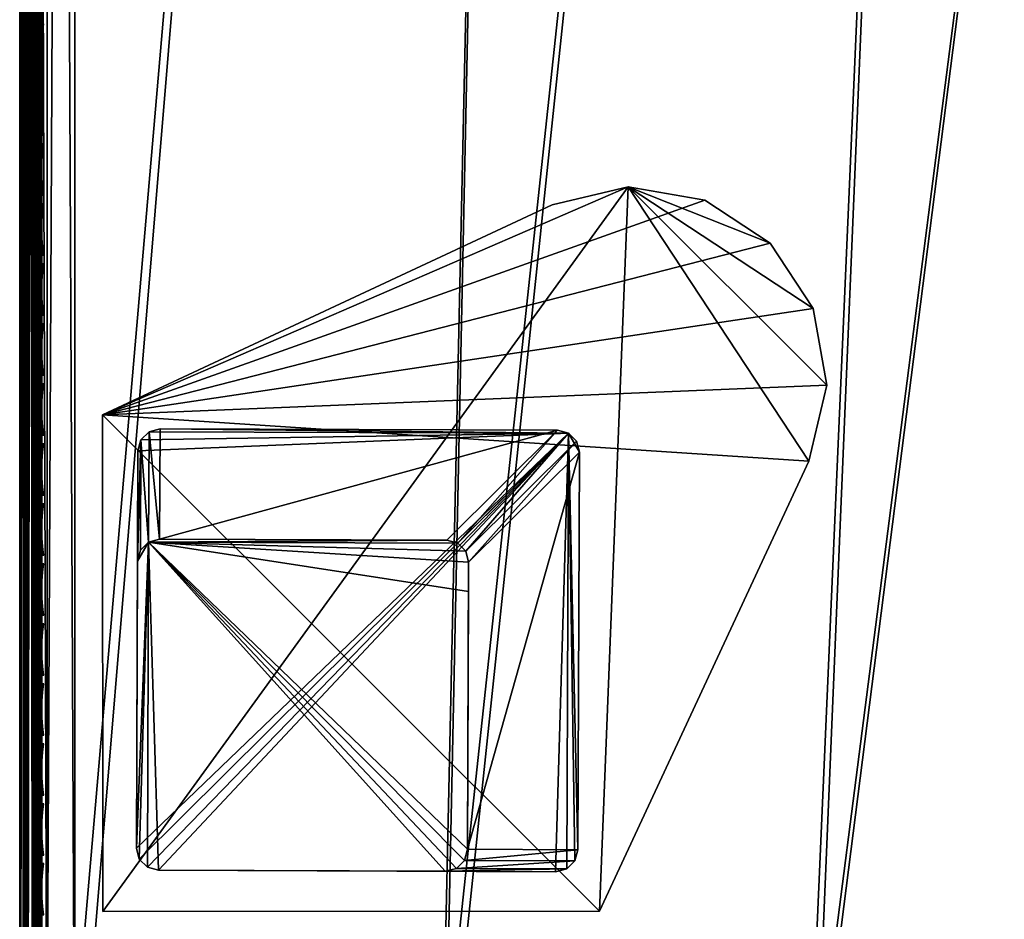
# Model space of a CAD drawing. Header units: inches. Extents: x 0 to 63.6, y -63.6 to 0.
# Tile 53 of 164: x 0 to 4.5, y -26.3 to -22.3. Entities that reach past the tile are written whole.
import ezdxf

# ---------------------------------------------------------------- set-up
doc = ezdxf.new("R2010")
doc.units = ezdxf.units.IN
doc.header["$LTSCALE"] = 0.03937
doc.header["$MEASUREMENT"] = 0
for name, color, linetype in [('A-FURN-3-ST', 151, 'Continuous'), ('A-FURN-3-ST-LG', 252, 'Continuous'), ('A-FURN-3-ST-LGHW', 32, 'Continuous'), ('A-FURN-3-ST-SEAM', 250, 'Continuous'), ('A-FURN-3-STITCH', 15, 'Continuous')]:
    doc.layers.add(name, color=color, linetype=linetype)

msp = doc.modelspace()

# ---------------------------------------------------------------- meshes
at = {"layer": 'A-FURN-3-ST'}
mesh = msp.add_polyface(dxfattribs=at)
corners = [(9.1892, -1.1643, 5), (5.1954, -27.8855, 5), (6.9648, -0.8774, 5), (3.5532, -27.6851, 5), (4.7316, -0.6697, 5), (1.9036, -27.5602, 5), (2.4923, -0.5413, 5), (0.25, -27.5109, 5), (0.125, -0.4926, 5.0335), (0.125, -27.5109, 5.0335), (0.0335, -0.4926, 5.125), (0.0335, -27.5109, 5.125), (0, -0.4926, 5.25), (0, -27.5109, 5.25), (0.1036, -27.4956, 17.7751), (0.1726, -27.5151, 17.8043), (0.1728, -27.3271, 17.9049), (0.1037, -27.3137, 17.8725), (0.1731, -27.1231, 17.9669), (0.1039, -27.1162, 17.9326), (0.125, -26.9109, 17.9665), (0.25, -26.9109, 18), (0.2497, -27.1254, 17.9788), (0.2493, -27.3318, 17.9162), (0.249, -27.5219, 17.8145), (0.0731, -27.1111, 17.9069), (0.0335, -26.9109, 17.875), (0.0063, -27.0875, 17.7881), (0, -26.9109, 17.75), (0, -27.0767, 17.7337), (0.0062, -27.2573, 17.7365), (0, -27.2361, 17.6853), (0.0062, -27.4138, 17.6527), (0, -27.383, 17.6066), (0.0062, -27.5511, 17.5402), (0.0729, -27.481, 17.7533), (0.073, -27.3037, 17.8484), (0.0335, -1.1014, 17.875), (0.125, -1.1014, 17.9665), (0.25, -1.1014, 18), (5.2373, -27.573, 17.9625), (6.9369, -27.571, 18), (5.2783, -27.2912, 18), (3.5806, -27.371, 17.9625), (3.6086, -27.0877, 18), (1.9163, -27.2451, 17.9625), (1.9313, -26.9608, 18), (1.9024, -27.5101, 17.8526), (3.5545, -27.635, 17.8526), (0, -27.7609, 16.9), (0, -0.2514, 16.9007), (0, -27.7609, 5.5), (0, -0.2426, 5.5002), (0, -27.7445, 17.0658), (0, -1.1014, 17.75), (0, -27.6961, 17.2253), (0, -27.6175, 17.3722), (0, -27.5119, 17.501), (9.1026, -1.7669, 18), (6.8997, -1.4827, 18), (4.6881, -1.2769, 18), (2.4706, -1.1497, 18)]
mesh.append_faces([[corners[k] for k in face] for face in [(0, 1, 2), (2, 1, 3), (4, 3, 5), (6, 5, 7), (8, 7, 9), (10, 9, 11), (12, 11, 13), (14, 15, 16, 17), (17, 16, 18, 19), (19, 18, 20), (20, 18, 21), (21, 18, 22), (22, 18, 23), (23, 18, 16), (23, 16, 24), (24, 16, 15), (19, 20, 25), (25, 20, 26), (25, 26, 27), (27, 26, 28), (27, 28, 29), (27, 29, 30), (30, 29, 31), (30, 31, 32), (32, 31, 33), (32, 33, 34), (35, 14, 17, 36), (36, 17, 19, 25), (32, 35, 36, 30), (30, 36, 25, 27), (37, 28, 26), (38, 26, 20), (39, 20, 21), (40, 41, 42), (40, 42, 43), (43, 42, 44), (43, 44, 45), (45, 44, 46), (45, 46, 22), (22, 46, 21), (22, 23, 45), (45, 23, 47), (45, 47, 48, 43), (23, 24, 47), (49, 50, 51), (51, 52, 13), (53, 28, 49), (49, 28, 54), (53, 55, 28), (28, 55, 56), (28, 56, 57), (57, 33, 28), (28, 33, 31), (28, 31, 29), (42, 58, 59), (42, 59, 44), (44, 59, 60), (44, 60, 46), (46, 60, 61), (46, 61, 21)]])
mesh = msp.add_polyface(dxfattribs=at)
corners = [(6.8997, -1.4827, 18), (6.9306, -1.1998, 17.9626), (4.6881, -1.2769, 18), (4.7089, -0.9931, 17.9626), (2.4706, -1.1497, 18), (2.4813, -0.8654, 17.9626), (0.2502, -0.8869, 17.9789), (0.2504, -0.6807, 17.9163), (2.4913, -0.6004, 17.8528), (0.2506, -0.4906, 17.8148), (7.0028, -0.5359, 17.4505), (4.7575, -0.3271, 17.4505), (4.7449, -0.5014, 17.6781), (6.984, -0.7098, 17.6781), (4.7283, -0.7286, 17.8528), (6.9594, -0.9362, 17.8528), (2.4997, -0.3728, 17.6781), (0.25, -1.1014, 18), (2.4923, -0.5413, 5), (4.7457, -0.4787, 5.0381), (4.7316, -0.6697, 5), (6.9857, -0.6871, 5.0381), (6.9648, -0.8774, 5), (3.5532, -27.6851, 5), (1.9036, -27.5602, 5), (0.25, -27.5109, 5), (0.25, -0.4926, 5), (0.125, -0.4926, 5.0335), (0.125, -27.5109, 5.0335), (0.0335, -0.4926, 5.125), (0.0335, -27.5109, 5.125), (0, -0.4926, 5.25), (0, -0.9357, 17.7337), (0, -1.1014, 17.75), (0.0063, -0.9248, 17.7881), (0.0335, -1.1014, 17.875), (0.0733, -0.9012, 17.9071), (0.125, -1.1014, 17.9665), (0.1041, -0.8961, 17.9328), (0.1734, -0.8893, 17.9671), (0.1736, -0.6853, 17.9052), (0.1042, -0.6987, 17.8729), (0.1737, -0.4972, 17.8048), (0.1042, -0.5166, 17.7758), (0.0063, -0.4614, 17.5406), (0, -0.5006, 17.5012), (0.0063, -0.5985, 17.6531), (0, -0.6294, 17.6069), (0.0063, -0.7551, 17.7366), (0, -0.7763, 17.6853), (0.0734, -0.7087, 17.8487), (0.0734, -0.5311, 17.754), (0, -26.9109, 17.75), (0.0335, -26.9109, 17.875), (0.125, -26.9109, 17.9665), (0, -27.5109, 5.25), (0, -0.2426, 5.5002), (0, -27.7609, 5.5), (0, -0.2514, 16.9007), (0, -27.7609, 16.9), (0, -0.2678, 17.0664), (0, -0.3163, 17.2257), (0, -0.3949, 17.3726), (0.25, -26.9109, 18)]
mesh.append_faces([[corners[k] for k in face] for face in [(0, 1, 2), (2, 1, 3), (2, 3, 4), (4, 3, 5), (4, 5, 6), (6, 5, 7), (7, 5, 8), (7, 8, 9), (10, 11, 12, 13), (13, 12, 14, 15), (15, 14, 3, 1), (12, 16, 8, 14), (14, 8, 5, 3), (6, 17, 4), (18, 19, 20), (20, 19, 21), (20, 21, 22), (22, 23, 20), (20, 24, 18), (18, 25, 26), (26, 25, 27), (27, 28, 29), (29, 30, 31), (32, 33, 34), (34, 33, 35), (34, 35, 36), (36, 35, 37), (36, 37, 38), (38, 37, 39), (38, 39, 40, 41), (41, 40, 42, 43), (9, 42, 7), (7, 42, 40), (7, 40, 6), (6, 40, 39), (6, 39, 17), (17, 39, 37), (44, 45, 46), (46, 45, 47), (46, 47, 48), (48, 47, 49), (48, 49, 34), (34, 49, 32), (48, 34, 36, 50), (50, 36, 38, 41), (50, 41, 43, 51), (48, 50, 51, 46), (33, 52, 35), (35, 53, 37), (37, 54, 17), (55, 56, 31), (57, 58, 56), (59, 33, 58), (58, 33, 60), (60, 33, 61), (61, 33, 62), (62, 33, 45), (45, 33, 47), (47, 33, 49), (49, 33, 32), (63, 4, 17)]])
at = {"layer": 'A-FURN-3-ST-LG'}
mesh = msp.add_polyface(dxfattribs=at)
corners = [(2.4846, -24.1438, 4.8029), (0.6355, -24.1234, 4.8029), (2.4348, -24.1303, 4.8029), (0.5855, -24.1366, 4.8029), (0.5488, -24.1733, 4.8029), (0.5352, -24.2235, 4.8029), (0.5283, -26.0217, 4.8029), (0.5415, -26.0717, 4.8029), (0.5779, -26.1084, 4.8029), (0.6278, -26.122, 4.8029), (2.4261, -26.1289, 4.8029), (2.4764, -26.1158, 4.8029), (2.5133, -26.0793, 4.8029), (2.5269, -26.0294, 4.8029), (2.5338, -24.23, 4.8029), (2.5208, -24.1802, 4.8029), (0.5779, -26.1084, 0.0066), (0.6278, -26.122, 0.0066), (0.5415, -26.0717, 0.0066), (0.5283, -26.0217, 0.0066), (1.9264, -26.127, 0.0066), (1.9767, -26.1138, 0.0066), (2.0137, -26.0774, 0.0066), (2.0273, -26.0275, 0.0066), (0.6336, -24.6231, 0.0066), (0.5836, -24.6363, 0.0066), (0.5469, -24.673, 0.0066), (0.5333, -24.7232, 0.0066), (1.9333, -24.6281, 0.0066), (1.983, -24.6415, 0.0066), (2.0192, -24.678, 0.0066), (2.0323, -24.7278, 0.0066), (2.0318, -24.8603, 0.0066)]
mesh.append_faces([[corners[k] for k in face] for face in [(17, 9, 16), (9, 8, 16), (19, 18, 6), (18, 7, 6), (9, 17, 10), (17, 20, 10), (10, 20, 11), (20, 21, 11), (11, 21, 12), (21, 22, 12), (12, 22, 13), (22, 23, 13), (1, 24, 3), (24, 25, 3), (3, 25, 4), (25, 26, 4), (5, 4, 27), (4, 26, 27), (27, 19, 5), (19, 6, 5), (28, 24, 2), (24, 1, 2), (28, 2, 29), (2, 0, 29), (29, 0, 30), (0, 15, 30), (30, 15, 31), (15, 14, 31), (31, 14, 23), (14, 13, 23)]])
mesh.append_faces([[corners[k] for k in face] for face in [(31, 32, 25)]], dxfattribs={"vtx0": -1, "vtx1": -1})
mesh.append_faces([[corners[k] for k in face] for face in [(32, 31, 23), (32, 23, 25)]], dxfattribs={"vtx0": -1, "vtx2": -1})
mesh.append_faces([[corners[k] for k in face] for face in [(2, 1, 0), (16, 8, 18), (24, 28, 25), (23, 22, 25)]], dxfattribs={"vtx1": -1})
mesh.append_faces([[corners[k] for k in face] for face in [(1, 3, 0), (3, 4, 0), (4, 5, 0), (5, 6, 0), (6, 7, 0), (7, 8, 0), (8, 9, 0), (9, 10, 0), (10, 11, 0), (11, 12, 0), (12, 13, 0), (13, 14, 0), (28, 29, 25), (29, 30, 25), (22, 21, 25), (21, 20, 25), (20, 17, 25), (17, 16, 25), (16, 18, 25), (18, 19, 25), (19, 27, 25)]], dxfattribs={"vtx1": -1, "vtx2": -1})
mesh.append_faces([[corners[k] for k in face] for face in [(14, 15, 0), (8, 7, 18), (30, 31, 25), (27, 26, 25)]], dxfattribs={"vtx2": -1})
at = {"layer": 'A-FURN-3-ST-LGHW'}
mesh = msp.add_polyface(dxfattribs=at)
corners = [(0.3748, -24.0601, 5.0066), (2.7539, -23.0278, 5.0066), (2.4099, -23.1095, 5.0066), (3.1022, -23.0889, 5.0066), (3.3978, -23.2831, 5.0066), (3.5923, -23.5784, 5.0066), (3.6539, -23.9266, 5.0066), (3.5727, -24.2708, 5.0066), (2.6247, -26.3071, 5.0066), (0.3762, -26.3086, 5.0066), (2.4099, -23.1095, 4.7568), (2.7539, -23.0278, 4.7568), (3.1022, -23.0889, 4.7568), (3.3978, -23.2831, 4.7568), (3.5923, -23.5784, 4.7568), (3.6539, -23.9266, 4.7568), (3.5727, -24.2708, 4.7568), (0.3748, -24.0601, 4.7568), (0.3762, -26.3086, 4.7568), (2.6247, -26.3071, 4.7568)]
mesh.append_faces([[corners[k] for k in face] for face in [(1, 10, 2), (1, 11, 10), (3, 11, 1), (3, 12, 11), (4, 12, 3), (4, 13, 12), (5, 13, 4), (5, 14, 13), (6, 14, 5), (6, 15, 14), (16, 6, 7), (16, 15, 6), (19, 7, 8), (19, 16, 7), (0, 10, 17), (0, 2, 10)]])
mesh.append_faces([[corners[k] for k in face] for face in [(0, 1, 2), (11, 17, 10), (18, 8, 9), (17, 9, 0)]], dxfattribs={"vtx0": -1})
mesh.append_faces([[corners[k] for k in face] for face in [(0, 3, 1), (0, 4, 3), (0, 5, 4), (0, 6, 5), (0, 7, 6), (0, 8, 7), (11, 18, 17), (11, 19, 18), (11, 16, 19), (11, 15, 16), (11, 14, 15), (11, 13, 14)]], dxfattribs={"vtx0": -1, "vtx2": -1})
mesh.append_faces([[corners[k] for k in face] for face in [(0, 9, 8), (11, 12, 13), (18, 19, 8), (17, 18, 9)]], dxfattribs={"vtx2": -1})
at = {"layer": 'A-FURN-3-ST-SEAM'}
mesh = msp.add_polyface(dxfattribs=at)
corners = [(0.1, -27.0064, 17.8952), (0.1, -26.91, 17.9), (0.0929, -26.91, 17.9255), (0.1, -22.1479, 17.9), (0.0962, -17.3859, 17.9191), (0.1, -17.3859, 17.9), (0.0854, -17.3859, 17.9354), (0.0812, -26.91, 17.939), (0.0691, -17.3859, 17.9462), (0.0655, -26.91, 17.9472), (0.05, -17.3859, 17.95), (0.0304, -26.91, 17.9459), (0.0309, -17.3859, 17.9462), (0.0155, -26.91, 17.9362), (0.0147, -17.3859, 17.9354), (0.0051, -26.91, 17.9217), (0.0038, -17.3859, 17.9192), (0.0003, -26.91, 17.9045), (0.0734, -27.0022, 17.8517), (0.0567, -27.0016, 17.8459), (0.0567, -26.91, 17.8505), (0.0734, -26.91, 17.8563), (0.0691, -17.3859, 17.8538), (0.05, -17.3859, 17.85), (0.039, -26.91, 17.8515), (0.0308, -17.3859, 17.8538), (0.0228, -26.91, 17.8588), (0.0146, -17.3859, 17.8647), (0.0019, -26.91, 17.8868), (0.0038, -17.3859, 17.8809), (0, -17.3859, 17.9), (0.0854, -17.3859, 17.8646), (0.0872, -26.91, 17.8675), (0.0872, -27.0033, 17.8629), (0.0965, -26.91, 17.8826), (0.0962, -17.3859, 17.8809), (0.0965, -27.0047, 17.878), (0.039, -27.0017, 17.847), (0.0228, -27.0024, 17.8542)]
mesh.append_faces([[corners[k] for k in face] for face in [(0, 1, 2), (2, 1, 3), (2, 3, 4), (4, 3, 5), (4, 6, 2), (2, 6, 7), (6, 8, 7), (7, 8, 9), (8, 10, 9), (9, 10, 11), (10, 12, 11), (11, 12, 13), (12, 14, 13), (13, 14, 15), (14, 16, 15), (15, 16, 17), (18, 19, 20, 21), (21, 20, 22), (22, 20, 23), (23, 20, 24), (23, 24, 25), (25, 24, 26), (25, 26, 27), (27, 26, 28), (27, 28, 29), (29, 28, 30), (30, 28, 17), (30, 17, 16), (22, 31, 21), (21, 31, 32), (21, 32, 33, 18), (34, 32, 35), (35, 32, 31), (35, 5, 34), (34, 5, 3), (34, 3, 1), (34, 1, 36), (37, 38, 26, 24), (19, 37, 24, 20)]])
at = {"layer": 'A-FURN-3-STITCH'}
mesh = msp.add_polymesh((7, 4), dxfattribs=at)
for k, corner in enumerate([(0.1007, -22.5234, 17.9499), (0.1028, -22.5234, 17.9514), (0.1071, -22.5234, 17.9543), (0.1093, -22.5233, 17.9558), (0.0964, -22.485, 17.9556), (0.096, -22.4849, 17.9608), (0.1003, -22.4849, 17.9637), (0.105, -22.4849, 17.9615), (0.0938, -22.4461, 17.9588), (0.0934, -22.446, 17.964), (0.0977, -22.446, 17.9669), (0.1024, -22.446, 17.9646), (0.0929, -22.407, 17.9594), (0.0926, -22.4069, 17.9646), (0.0969, -22.4069, 17.9675), (0.1016, -22.4069, 17.9652), (0.0938, -22.368, 17.9575), (0.0934, -22.3679, 17.9627), (0.0977, -22.3678, 17.9656), (0.1024, -22.3679, 17.9633), (0.0964, -22.3292, 17.953), (0.096, -22.3291, 17.9582), (0.1003, -22.3291, 17.9611), (0.105, -22.3291, 17.9589), (0.1007, -22.291, 17.9461), (0.1028, -22.2909, 17.9476), (0.1071, -22.2909, 17.9505), (0.1093, -22.2909, 17.9519)]):
    mesh.set_mesh_vertex(divmod(k, 4), corner)
mesh = msp.add_polymesh((7, 4), dxfattribs=at)
for k, corner in enumerate([(0.1007, -22.795, 17.9499), (0.1028, -22.795, 17.9514), (0.1071, -22.7949, 17.9543), (0.1093, -22.7949, 17.9558), (0.0964, -22.7565, 17.9556), (0.096, -22.7564, 17.9608), (0.1003, -22.7564, 17.9637), (0.105, -22.7564, 17.9615), (0.0938, -22.7176, 17.9588), (0.0934, -22.7176, 17.964), (0.0977, -22.7175, 17.9669), (0.1024, -22.7175, 17.9646), (0.0929, -22.6785, 17.9594), (0.0926, -22.6785, 17.9646), (0.0969, -22.6784, 17.9675), (0.1016, -22.6785, 17.9652), (0.0938, -22.6395, 17.9575), (0.0934, -22.6394, 17.9627), (0.0977, -22.6394, 17.9656), (0.1024, -22.6394, 17.9633), (0.0964, -22.6007, 17.953), (0.096, -22.6007, 17.9582), (0.1003, -22.6006, 17.9611), (0.105, -22.6006, 17.9589), (0.1007, -22.5625, 17.9461), (0.1028, -22.5625, 17.9476), (0.1071, -22.5624, 17.9505), (0.1093, -22.5624, 17.9519)]):
    mesh.set_mesh_vertex(divmod(k, 4), corner)
mesh = msp.add_polymesh((7, 4), dxfattribs=at)
for k, corner in enumerate([(0.1007, -23.0665, 17.9499), (0.1028, -23.0665, 17.9514), (0.1071, -23.0664, 17.9543), (0.1093, -23.0664, 17.9558), (0.0964, -23.0281, 17.9556), (0.096, -23.028, 17.9608), (0.1003, -23.0279, 17.9637), (0.105, -23.028, 17.9615), (0.0938, -22.9892, 17.9588), (0.0934, -22.9891, 17.964), (0.0977, -22.989, 17.9669), (0.1024, -22.9891, 17.9646), (0.0929, -22.9501, 17.9594), (0.0926, -22.95, 17.9646), (0.0969, -22.9499, 17.9675), (0.1016, -22.95, 17.9652), (0.0938, -22.911, 17.9575), (0.0934, -22.9109, 17.9627), (0.0977, -22.9109, 17.9656), (0.1024, -22.9109, 17.9633), (0.0964, -22.8723, 17.953), (0.096, -22.8722, 17.9582), (0.1003, -22.8721, 17.9611), (0.105, -22.8722, 17.9589), (0.1007, -22.834, 17.9461), (0.1028, -22.834, 17.9476), (0.1071, -22.834, 17.9505), (0.1093, -22.8339, 17.9519)]):
    mesh.set_mesh_vertex(divmod(k, 4), corner)
mesh = msp.add_polymesh((7, 4), dxfattribs=at)
for k, corner in enumerate([(0.1007, -23.338, 17.9499), (0.1028, -23.338, 17.9514), (0.1071, -23.338, 17.9543), (0.1093, -23.3379, 17.9558), (0.0964, -23.2996, 17.9556), (0.096, -23.2995, 17.9608), (0.1003, -23.2994, 17.9637), (0.105, -23.2995, 17.9615), (0.0938, -23.2607, 17.9588), (0.0934, -23.2606, 17.964), (0.0977, -23.2606, 17.9669), (0.1024, -23.2606, 17.9646), (0.0929, -23.2216, 17.9594), (0.0926, -23.2215, 17.9646), (0.0969, -23.2215, 17.9675), (0.1016, -23.2215, 17.9652), (0.0938, -23.1826, 17.9575), (0.0934, -23.1825, 17.9627), (0.0977, -23.1824, 17.9656), (0.1024, -23.1825, 17.9633), (0.0964, -23.1438, 17.953), (0.096, -23.1437, 17.9582), (0.1003, -23.1437, 17.9611), (0.105, -23.1437, 17.9589), (0.1007, -23.1056, 17.9461), (0.1028, -23.1055, 17.9476), (0.1071, -23.1055, 17.9505), (0.1093, -23.1055, 17.9519)]):
    mesh.set_mesh_vertex(divmod(k, 4), corner)
mesh = msp.add_polymesh((7, 4), dxfattribs=at)
for k, corner in enumerate([(0.1007, -23.6096, 17.9499), (0.1028, -23.6095, 17.9514), (0.1071, -23.6095, 17.9543), (0.1093, -23.6095, 17.9558), (0.0964, -23.5711, 17.9556), (0.096, -23.571, 17.9608), (0.1003, -23.571, 17.9637), (0.105, -23.571, 17.9615), (0.0938, -23.5322, 17.9588), (0.0934, -23.5321, 17.964), (0.0977, -23.5321, 17.9669), (0.1024, -23.5321, 17.9646), (0.0929, -23.4931, 17.9594), (0.0926, -23.4931, 17.9646), (0.0969, -23.493, 17.9675), (0.1016, -23.493, 17.9652), (0.0938, -23.4541, 17.9575), (0.0934, -23.454, 17.9627), (0.0977, -23.454, 17.9656), (0.1024, -23.454, 17.9633), (0.0964, -23.4153, 17.953), (0.096, -23.4152, 17.9582), (0.1003, -23.4152, 17.9611), (0.105, -23.4152, 17.9589), (0.1007, -23.3771, 17.9461), (0.1028, -23.3771, 17.9476), (0.1071, -23.377, 17.9505), (0.1093, -23.377, 17.9519)]):
    mesh.set_mesh_vertex(divmod(k, 4), corner)
mesh = msp.add_polymesh((7, 4), dxfattribs=at)
for k, corner in enumerate([(0.1007, -23.8811, 17.9499), (0.1028, -23.8811, 17.9514), (0.1071, -23.881, 17.9543), (0.1093, -23.881, 17.9558), (0.0964, -23.8426, 17.9556), (0.096, -23.8426, 17.9608), (0.1003, -23.8425, 17.9637), (0.105, -23.8425, 17.9615), (0.0938, -23.8038, 17.9588), (0.0934, -23.8037, 17.964), (0.0977, -23.8036, 17.9669), (0.1024, -23.8037, 17.9646), (0.0929, -23.7647, 17.9594), (0.0926, -23.7646, 17.9646), (0.0969, -23.7645, 17.9675), (0.1016, -23.7646, 17.9652), (0.0938, -23.7256, 17.9575), (0.0934, -23.7255, 17.9627), (0.0977, -23.7255, 17.9656), (0.1024, -23.7255, 17.9633), (0.0964, -23.6869, 17.953), (0.096, -23.6868, 17.9582), (0.1003, -23.6867, 17.9611), (0.105, -23.6868, 17.9589), (0.1007, -23.6486, 17.9461), (0.1028, -23.6486, 17.9476), (0.1071, -23.6485, 17.9505), (0.1093, -23.6485, 17.9519)]):
    mesh.set_mesh_vertex(divmod(k, 4), corner)
mesh = msp.add_polymesh((7, 4), dxfattribs=at)
for k, corner in enumerate([(0.1007, -24.1526, 17.9499), (0.1028, -24.1526, 17.9514), (0.1071, -24.1526, 17.9543), (0.1093, -24.1525, 17.9558), (0.0964, -24.1142, 17.9556), (0.096, -24.1141, 17.9608), (0.1003, -24.114, 17.9637), (0.105, -24.1141, 17.9615), (0.0938, -24.0753, 17.9588), (0.0934, -24.0752, 17.964), (0.0977, -24.0751, 17.9669), (0.1024, -24.0752, 17.9646), (0.0929, -24.0362, 17.9594), (0.0926, -24.0361, 17.9646), (0.0969, -24.0361, 17.9675), (0.1016, -24.0361, 17.9652), (0.0938, -23.9972, 17.9575), (0.0934, -23.9971, 17.9627), (0.0977, -23.997, 17.9656), (0.1024, -23.9971, 17.9633), (0.0964, -23.9584, 17.953), (0.096, -23.9583, 17.9582), (0.1003, -23.9583, 17.9611), (0.105, -23.9583, 17.9589), (0.1007, -23.9201, 17.9461), (0.1028, -23.9201, 17.9476), (0.1071, -23.9201, 17.9505), (0.1093, -23.9201, 17.9519)]):
    mesh.set_mesh_vertex(divmod(k, 4), corner)
mesh = msp.add_polymesh((7, 4), dxfattribs=at)
for k, corner in enumerate([(0.1007, -24.4242, 17.9499), (0.1028, -24.4241, 17.9514), (0.1071, -24.4241, 17.9543), (0.1093, -24.4241, 17.9558), (0.0964, -24.3857, 17.9556), (0.096, -24.3856, 17.9608), (0.1003, -24.3856, 17.9637), (0.105, -24.3856, 17.9615), (0.0938, -24.3468, 17.9588), (0.0934, -24.3467, 17.964), (0.0977, -24.3467, 17.9669), (0.1024, -24.3467, 17.9646), (0.0929, -24.3077, 17.9594), (0.0926, -24.3076, 17.9646), (0.0969, -24.3076, 17.9675), (0.1016, -24.3076, 17.9652), (0.0938, -24.2687, 17.9575), (0.0934, -24.2686, 17.9627), (0.0977, -24.2685, 17.9656), (0.1024, -24.2686, 17.9633), (0.0964, -24.2299, 17.953), (0.096, -24.2298, 17.9582), (0.1003, -24.2298, 17.9611), (0.105, -24.2298, 17.9589), (0.1007, -24.1917, 17.9461), (0.1028, -24.1917, 17.9476), (0.1071, -24.1916, 17.9505), (0.1093, -24.1916, 17.9519)]):
    mesh.set_mesh_vertex(divmod(k, 4), corner)
mesh = msp.add_polymesh((7, 4), dxfattribs=at)
for k, corner in enumerate([(0.1007, -24.6957, 17.9499), (0.1028, -24.6957, 17.9514), (0.1071, -24.6956, 17.9543), (0.1093, -24.6956, 17.9558), (0.0964, -24.6572, 17.9556), (0.096, -24.6571, 17.9608), (0.1003, -24.6571, 17.9637), (0.105, -24.6571, 17.9615), (0.0938, -24.6183, 17.9588), (0.0934, -24.6183, 17.964), (0.0977, -24.6182, 17.9669), (0.1024, -24.6182, 17.9646), (0.0929, -24.5793, 17.9594), (0.0926, -24.5792, 17.9646), (0.0969, -24.5791, 17.9675), (0.1016, -24.5792, 17.9652), (0.0938, -24.5402, 17.9575), (0.0934, -24.5401, 17.9627), (0.0977, -24.5401, 17.9656), (0.1024, -24.5401, 17.9633), (0.0964, -24.5015, 17.953), (0.096, -24.5014, 17.9582), (0.1003, -24.5013, 17.9611), (0.105, -24.5014, 17.9589), (0.1007, -24.4632, 17.9461), (0.1028, -24.4632, 17.9476), (0.1071, -24.4631, 17.9505), (0.1093, -24.4631, 17.9519)]):
    mesh.set_mesh_vertex(divmod(k, 4), corner)
mesh = msp.add_polymesh((7, 4), dxfattribs=at)
for k, corner in enumerate([(0.1007, -24.9672, 17.9499), (0.1028, -24.9672, 17.9514), (0.1071, -24.9671, 17.9543), (0.1093, -24.9671, 17.9558), (0.0964, -24.9288, 17.9556), (0.096, -24.9287, 17.9608), (0.1003, -24.9286, 17.9637), (0.105, -24.9287, 17.9615), (0.0938, -24.8899, 17.9588), (0.0934, -24.8898, 17.964), (0.0977, -24.8897, 17.9669), (0.1024, -24.8898, 17.9646), (0.0929, -24.8508, 17.9594), (0.0926, -24.8507, 17.9646), (0.0969, -24.8507, 17.9675), (0.1016, -24.8507, 17.9652), (0.0938, -24.8117, 17.9575), (0.0934, -24.8117, 17.9627), (0.0977, -24.8116, 17.9656), (0.1024, -24.8116, 17.9633), (0.0964, -24.773, 17.953), (0.096, -24.7729, 17.9582), (0.1003, -24.7728, 17.9611), (0.105, -24.7729, 17.9589), (0.1007, -24.7347, 17.9461), (0.1028, -24.7347, 17.9476), (0.1071, -24.7347, 17.9505), (0.1093, -24.7346, 17.9519)]):
    mesh.set_mesh_vertex(divmod(k, 4), corner)
mesh = msp.add_polymesh((7, 4), dxfattribs=at)
for k, corner in enumerate([(0.1007, -25.2387, 17.9499), (0.1028, -25.2387, 17.9514), (0.1071, -25.2387, 17.9543), (0.1093, -25.2386, 17.9558), (0.0964, -25.2003, 17.9556), (0.096, -25.2002, 17.9608), (0.1003, -25.2002, 17.9637), (0.105, -25.2002, 17.9615), (0.0938, -25.1614, 17.9588), (0.0934, -25.1613, 17.964), (0.0977, -25.1613, 17.9669), (0.1024, -25.1613, 17.9646), (0.0929, -25.1223, 17.9594), (0.0926, -25.1222, 17.9646), (0.0969, -25.1222, 17.9675), (0.1016, -25.1222, 17.9652), (0.0938, -25.0833, 17.9575), (0.0934, -25.0832, 17.9627), (0.0977, -25.0831, 17.9656), (0.1024, -25.0832, 17.9633), (0.0964, -25.0445, 17.953), (0.096, -25.0444, 17.9582), (0.1003, -25.0444, 17.9611), (0.105, -25.0444, 17.9589), (0.1007, -25.0063, 17.9461), (0.1028, -25.0062, 17.9476), (0.1071, -25.0062, 17.9505), (0.1093, -25.0062, 17.9519)]):
    mesh.set_mesh_vertex(divmod(k, 4), corner)
mesh = msp.add_polymesh((7, 4), dxfattribs=at)
for k, corner in enumerate([(0.1007, -25.5103, 17.9499), (0.1028, -25.5102, 17.9514), (0.1071, -25.5102, 17.9543), (0.1093, -25.5102, 17.9558), (0.0964, -25.4718, 17.9556), (0.096, -25.4717, 17.9608), (0.1003, -25.4717, 17.9637), (0.105, -25.4717, 17.9615), (0.0938, -25.4329, 17.9588), (0.0934, -25.4328, 17.964), (0.0977, -25.4328, 17.9669), (0.1024, -25.4328, 17.9646), (0.0929, -25.3938, 17.9594), (0.0926, -25.3938, 17.9646), (0.0969, -25.3937, 17.9675), (0.1016, -25.3937, 17.9652), (0.0938, -25.3548, 17.9575), (0.0934, -25.3547, 17.9627), (0.0977, -25.3547, 17.9656), (0.1024, -25.3547, 17.9633), (0.0964, -25.316, 17.953), (0.096, -25.316, 17.9582), (0.1003, -25.3159, 17.9611), (0.105, -25.3159, 17.9589), (0.1007, -25.2778, 17.9461), (0.1028, -25.2778, 17.9476), (0.1071, -25.2777, 17.9505), (0.1093, -25.2777, 17.9519)]):
    mesh.set_mesh_vertex(divmod(k, 4), corner)
mesh = msp.add_polymesh((7, 4), dxfattribs=at)
for k, corner in enumerate([(0.1007, -25.7818, 17.9499), (0.1028, -25.7818, 17.9514), (0.1071, -25.7817, 17.9543), (0.1093, -25.7817, 17.9558), (0.0964, -25.7434, 17.9556), (0.096, -25.7433, 17.9608), (0.1003, -25.7432, 17.9637), (0.105, -25.7433, 17.9615), (0.0938, -25.7045, 17.9588), (0.0934, -25.7044, 17.964), (0.0977, -25.7043, 17.9669), (0.1024, -25.7044, 17.9646), (0.0929, -25.6654, 17.9594), (0.0926, -25.6653, 17.9646), (0.0969, -25.6652, 17.9675), (0.1016, -25.6653, 17.9652), (0.0938, -25.6263, 17.9575), (0.0934, -25.6262, 17.9627), (0.0977, -25.6262, 17.9656), (0.1024, -25.6262, 17.9633), (0.0964, -25.5876, 17.953), (0.096, -25.5875, 17.9582), (0.1003, -25.5874, 17.9611), (0.105, -25.5875, 17.9589), (0.1007, -25.5493, 17.9461), (0.1028, -25.5493, 17.9476), (0.1071, -25.5493, 17.9505), (0.1093, -25.5492, 17.9519)]):
    mesh.set_mesh_vertex(divmod(k, 4), corner)
mesh = msp.add_polymesh((7, 4), dxfattribs=at)
for k, corner in enumerate([(0.1007, -26.0533, 17.9499), (0.1028, -26.0533, 17.9514), (0.1071, -26.0533, 17.9543), (0.1093, -26.0532, 17.9558), (0.0964, -26.0149, 17.9556), (0.096, -26.0148, 17.9608), (0.1003, -26.0147, 17.9637), (0.105, -26.0148, 17.9615), (0.0938, -25.976, 17.9588), (0.0934, -25.9759, 17.964), (0.0977, -25.9759, 17.9669), (0.1024, -25.9759, 17.9646), (0.0929, -25.9369, 17.9594), (0.0926, -25.9368, 17.9646), (0.0969, -25.9368, 17.9675), (0.1016, -25.9368, 17.9652), (0.0938, -25.8979, 17.9575), (0.0934, -25.8978, 17.9627), (0.0977, -25.8977, 17.9656), (0.1024, -25.8978, 17.9633), (0.0964, -25.8591, 17.953), (0.096, -25.859, 17.9582), (0.1003, -25.859, 17.9611), (0.105, -25.859, 17.9589), (0.1007, -25.8209, 17.9461), (0.1028, -25.8208, 17.9476), (0.1071, -25.8208, 17.9505), (0.1093, -25.8208, 17.9519)]):
    mesh.set_mesh_vertex(divmod(k, 4), corner)
mesh = msp.add_polymesh((7, 4), dxfattribs=at)
for k, corner in enumerate([(0.1007, -26.3249, 17.9499), (0.1028, -26.3248, 17.9514), (0.1071, -26.3248, 17.9543), (0.1093, -26.3248, 17.9558), (0.0964, -26.2864, 17.9556), (0.096, -26.2863, 17.9608), (0.1003, -26.2863, 17.9637), (0.105, -26.2863, 17.9615), (0.0938, -26.2475, 17.9588), (0.0934, -26.2474, 17.964), (0.0977, -26.2474, 17.9669), (0.1024, -26.2474, 17.9646), (0.0929, -26.2084, 17.9594), (0.0926, -26.2083, 17.9646), (0.0969, -26.2083, 17.9675), (0.1016, -26.2083, 17.9652), (0.0938, -26.1694, 17.9575), (0.0934, -26.1693, 17.9627), (0.0977, -26.1693, 17.9656), (0.1024, -26.1693, 17.9633), (0.0964, -26.1306, 17.953), (0.096, -26.1305, 17.9582), (0.1003, -26.1305, 17.9611), (0.105, -26.1305, 17.9589), (0.1007, -26.0924, 17.9461), (0.1028, -26.0924, 17.9476), (0.1071, -26.0923, 17.9505), (0.1093, -26.0923, 17.9519)]):
    mesh.set_mesh_vertex(divmod(k, 4), corner)

doc.saveas('drawing.dxf')
